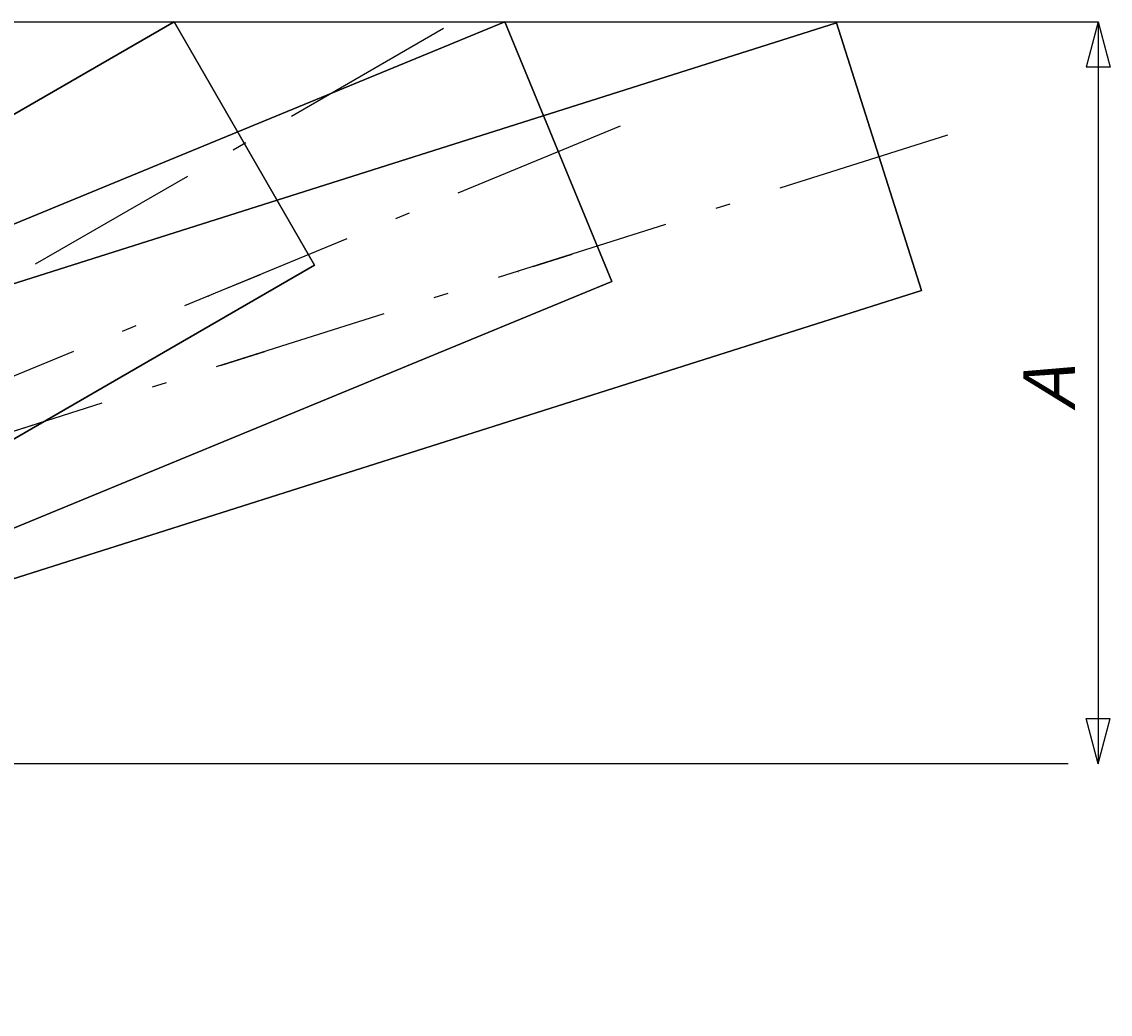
# Model space of a CAD drawing. Extents: x 7980 to 65280, y 12028 to 40493.
# Tile 16 of 17: x 21855 to 33474, y 29897 to 40490. Entities that reach past the tile are written whole.
import ezdxf
from ezdxf.enums import TextEntityAlignment as Align

# ---------------------------------------------------------------- set-up
doc = ezdxf.new("R2010")
doc.units = 0
doc.header["$LTSCALE"] = 62.5
doc.linetypes.add('CENTER', pattern=[50.5, 30, -9, 2.5, -9])
doc.layers.add('11', color=7, linetype='CONTINUOUS')
doc.layers.add('3', color=214, linetype='CONTINUOUS')
doc.styles.get("Standard").update_dxf_attribs({"font": 'txt', "bigfont": 'bigfont'})
doc.dimstyles.get("Standard").update_dxf_attribs({"dimtxt": 0.18, "dimasz": 0.18, "dimexe": 0.18, "dimexo": 0.0625, "dimgap": 0.09, "dimtad": 0, "dimtih": 1, "dimtoh": 1, "dimdec": 4, "dimzin": 0, "dimtxsty": 'STANDARD', "dimcen": 0.09, "dimazin": 3, "dimtfac": 1, "dimtdec": 4, "dimtofl": 0, "dimtmove": 0, "dimatfit": 3, "dimtolj": 1, "dimtzin": 0})

# ---------------------------------------------------------------- blocks, each defined once
blk = doc.blocks.new('*G1')
at = {"layer": '11', "color": 7, "linetype": 'CONTINUOUS'}
for p, q in [((9634, 32495), (23481, 40490)), ((23481, 40490), (9660, 32510)), ((24981, 37892), (23481, 40490)), ((23481, 40490), (24981, 37892)), ((11134, 29897), (24981, 37892)), ((24981, 37892), (11134, 29897)), ((20731, 37167), (20734, 37169)), ((11134, 29897), (9634, 32495)), ((11134, 29897), (9634, 32495)), ((11303, 31730), (11300, 31728)), ((11134, 31629), (10882, 31484)), ((11279, 31707), (11271, 31703))]:
    blk.add_line(p, q, dxfattribs=at)
at = {"layer": '11', "color": 7, "linetype": 'CENTER'}
for p, q in [((26357, 40418), (9867, 30898)), ((20879, 37256), (21254, 37472)), ((17844, 35503), (18275, 35752)), ((16028, 34455), (15581, 34197)), ((11155, 31641), (10779, 31424))]:
    blk.add_line(p, q, dxfattribs=at)
at = {"layer": '11', "color": 7, "linetype": 'CONTINUOUS'}
blk.add_arc((11278, 31710), 3, -60, 30, dxfattribs=at)
blk = doc.blocks.new('*G2')
at = {"layer": '11', "color": 7, "linetype": 'CONTINUOUS'}
for p, q in [((9634, 32495), (23481, 40490)), ((23481, 40490), (9660, 32510)), ((24981, 37892), (23481, 40490)), ((23481, 40490), (24981, 37892)), ((11134, 29897), (24981, 37892)), ((24981, 37892), (11134, 29897)), ((20731, 37167), (20734, 37169)), ((11134, 29897), (9634, 32495)), ((11134, 29897), (9634, 32495)), ((11303, 31730), (11300, 31728)), ((11134, 31629), (10882, 31484)), ((11279, 31707), (11271, 31703))]:
    blk.add_line(p, q, dxfattribs=at)
at = {"layer": '11', "color": 7, "linetype": 'CENTER'}
for p, q in [((26357, 40418), (9867, 30898)), ((20879, 37256), (21254, 37472)), ((17844, 35503), (18275, 35752)), ((16028, 34455), (15581, 34197)), ((11155, 31641), (10779, 31424))]:
    blk.add_line(p, q, dxfattribs=at)
at = {"layer": '11', "color": 7, "linetype": 'CONTINUOUS'}
blk.add_arc((11278, 31710), 3, -60, 30, dxfattribs=at)
blk = doc.blocks.new('*D5')
at = {"layer": '3', "color": 214, "linetype": 'CONTINUOUS'}
for p, q in [((33345, 40490), (33216, 40007)), ((33345, 40490), (33345, 32570)), ((33345, 40490), (33474, 40007)), ((33474, 40007), (33216, 40007)), ((33345, 32570), (33216, 33053)), ((33216, 33053), (33474, 33053)), ((33345, 32570), (33474, 33053))]:
    blk.add_line(p, q, dxfattribs=at)
at = {"layer": '3', "color": 214, "linetype": 'CONTINUOUS', "oblique": 15}
blk.add_text('Ａ', height=625, rotation=90, dxfattribs=at).set_placement((33345, 36218), align=Align.BOTTOM_LEFT)
blk = doc.blocks.new('*G6')
at = {"layer": '11', "color": 7, "linetype": 'CONTINUOUS'}
for p, q in [((15311, 35645), (30552, 40479)), ((30552, 40479), (15339, 35654)), ((31459, 37620), (30552, 40479)), ((30552, 40479), (31459, 37620)), ((27153, 37825), (27156, 37826)), ((16218, 32785), (31459, 37620)), ((31459, 37620), (16218, 32785)), ((16218, 32785), (15311, 35645)), ((16218, 32785), (15311, 35645)), ((16749, 34522), (16740, 34519)), ((16777, 34539), (16774, 34538)), ((16590, 34477), (16313, 34389))]:
    blk.add_line(p, q, dxfattribs=at)
at = {"layer": '11', "color": 7, "linetype": 'CENTER'}
for p, q in [((31736, 39281), (15196, 34035)), ((27316, 37879), (27729, 38010)), ((23976, 36820), (24450, 36970)), ((21976, 36185), (21485, 36029)), ((16613, 34484), (16200, 34353))]:
    blk.add_line(p, q, dxfattribs=at)
at = {"layer": '11', "color": 7, "linetype": 'CONTINUOUS'}
blk.add_arc((16748, 34525), 3, -72.4, 17.6, dxfattribs=at)
blk = doc.blocks.new('*G7')
at = {"layer": '11', "color": 7, "linetype": 'CONTINUOUS'}
for p, q in [((12227, 34397), (27010, 40490)), ((27010, 40490), (12254, 34408)), ((28153, 37716), (27010, 40490)), ((27010, 40490), (28153, 37716)), ((13370, 31623), (28153, 37716)), ((28153, 37716), (13370, 31623)), ((23845, 37560), (23848, 37562)), ((13370, 31623), (12227, 34397)), ((13370, 31623), (12227, 34397)), ((13753, 33398), (13745, 33395)), ((13780, 33417), (13777, 33416)), ((13599, 33340), (13330, 33229))]:
    blk.add_line(p, q, dxfattribs=at)
at = {"layer": '11', "color": 7, "linetype": 'CENTER'}
for p, q in [((28243, 39376), (12247, 32783)), ((24003, 37628), (24403, 37793)), ((20763, 36293), (21222, 36482)), ((18823, 35493), (18347, 35297)), ((13622, 33349), (13220, 33184))]:
    blk.add_line(p, q, dxfattribs=at)
at = {"layer": '11', "color": 7, "linetype": 'CONTINUOUS'}
blk.add_arc((13752, 33401), 3, -67.6, 22.4, dxfattribs=at)

msp = doc.modelspace()

# ---------------------------------------------------------------- linework, layer by layer
at = {"layer": '3', "color": 214, "linetype": 'CONTINUOUS'}
for p, q in [((7979.64802, 40490), (33344.9388, 40490)), ((33026.67682, 32570), (15899.64802, 32570))]:
    msp.add_line(p, q, dxfattribs=at)

# ---------------------------------------------------------------- block references
at = {"layer": '11', "color": 7, "linetype": 'CONTINUOUS'}
for name in ['*G1', '*G2', '*G7', '*G6']:
    msp.add_blockref(name, (0, 0), dxfattribs=at)

# ---------------------------------------------------------------- dimensions: what is measured, and where the dimension line sits
at = {"layer": '3', "color": 214, "linetype": 'CONTINUOUS'}
dim = msp.add_linear_dim(base=(33344.9388, 40490), p1=(33344.9388, 40490), p2=(33344.9388, 32570), angle=90, text='Ａ', dimstyle='Standard', dxfattribs=at)
dim.commit()
dim.dimension.update_dxf_attribs({"geometry": '*D5', "text_midpoint": (33032.4388, 36530)})

doc.saveas('drawing.dxf')
